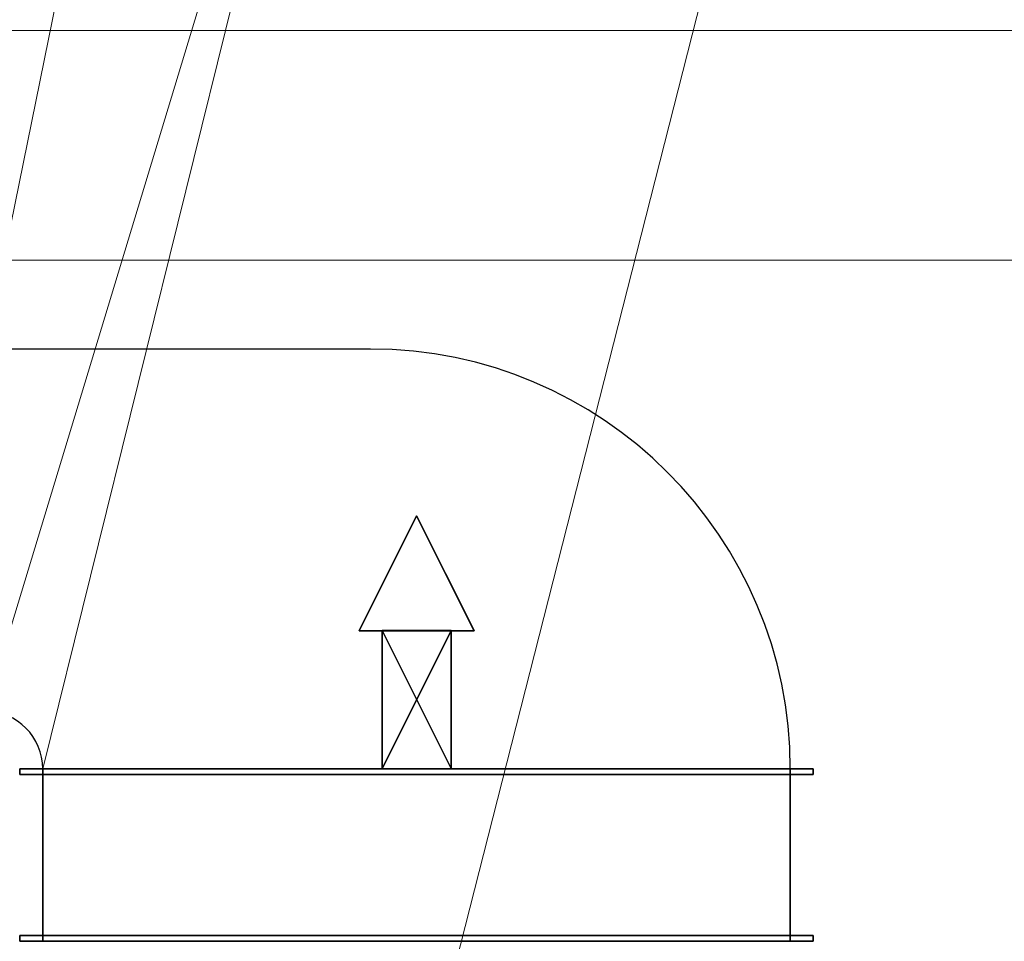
# Model space of a CAD drawing. Header units: millimetres. Extents: x 918337 to 1269480, y -257156 to -67477.
# Tile 35 of 114: x 1016766 to 1017622, y -131433 to -130632. Entities that reach past the tile are written whole.
import ezdxf

# ---------------------------------------------------------------- set-up
doc = ezdxf.new("R2010")
doc.units = ezdxf.units.MM
doc.layers.get('0').update_dxf_attribs({"color": 8, "lineweight": 9})
doc.layers.add('1VZT - LEGENDY', color=7, linetype='Continuous', lineweight=13)
doc.layers.add('1VZT-POTRUBI', color=4, linetype='Continuous', lineweight=30)
for name, color, linetype in [('MAT_174_BYOLXP003919182844', 174, 'Continuous'), ('MAT_253_BYOLXP003919182844', 253, 'Continuous'), ('MAT_42_BYOLXP003919182844', 42, 'Continuous')]:
    doc.layers.add(name, color=color, linetype=linetype)

# ---------------------------------------------------------------- blocks, each defined once
blk = doc.blocks.new('1006_0_BYOLXP003919182844')
at = {"layer": 'MAT_42_BYOLXP003919182844'}
blk.add_3dface([(949.9009, 3225.2249, -540.0017), (799.9009, 3225.2249, -540.0017), (799.9009, 3225.2249, -220.0017), (949.9009, 3225.2249, -220.0017)], dxfattribs=at)
blk = doc.blocks.new('1005_1_BYOLXP003919182844')
at = {"layer": 'MAT_42_BYOLXP003919182844'}
blk.add_3dface([(799.9009, 2575.2249, -540.0017), (949.9009, 2575.2249, -540.0016), (949.9009, 2575.2249, -220.0017), (799.9009, 2575.2249, -220.0017)], dxfattribs=at)
blk = doc.blocks.new('1003_2_BYOLXP003919182844')
at = {"layer": 'MAT_42_BYOLXP003919182844'}
blk.add_3dface([(799.9009, 2575.2249, -220.0017), (949.9009, 2575.2249, -220.0017), (949.9009, 3225.2249, -220.0017), (799.9009, 3225.2249, -220.0017)], dxfattribs=at)
blk = doc.blocks.new('1004_3_BYOLXP003919182844')
at = {"layer": 'MAT_42_BYOLXP003919182844'}
blk.add_3dface([(799.9009, 2575.2249, -540.0017), (799.9009, 3225.2249, -540.0017), (949.9009, 3225.2249, -540.0017), (949.9009, 2575.2249, -540.0016)], dxfattribs=at)
blk = doc.blocks.new('1261_4_BYOLXP003919182844')
at = {"layer": 'MAT_253_BYOLXP003919182844'}
for points in [[(944.9009, 2555.2249, -560.0016), (944.9009, 3245.2249, -560.0017), (949.9009, 3245.2249, -560.0017), (949.9009, 2555.2249, -560.0016)], [(944.9009, 2555.2249, -540.0016), (949.9009, 2555.2249, -540.0016), (949.9009, 3245.2249, -540.0017), (944.9009, 3245.2249, -540.0017)], [(949.9009, 3245.2249, -560.0017), (944.9009, 3245.2249, -560.0017), (944.9009, 3245.2249, -540.0017), (949.9009, 3245.2249, -540.0017)], [(944.9009, 3245.2249, -560.0017), (944.9009, 2555.2249, -560.0016), (944.9009, 2555.2249, -540.0016), (944.9009, 3245.2249, -540.0017)], [(944.9009, 2555.2249, -220.0017), (944.9009, 3245.2249, -220.0017), (949.9009, 3245.2249, -220.0017), (949.9009, 2555.2249, -220.0017)], [(944.9009, 2555.2249, -200.0017), (949.9009, 2555.2249, -200.0017), (949.9009, 3245.2249, -200.0017), (944.9009, 3245.2249, -200.0017)], [(949.9009, 3245.2249, -220.0017), (944.9009, 3245.2249, -220.0017), (944.9009, 3245.2249, -200.0017), (949.9009, 3245.2249, -200.0017)], [(944.9009, 3245.2249, -220.0017), (944.9009, 2555.2249, -220.0017), (944.9009, 2555.2249, -200.0017), (944.9009, 3245.2249, -200.0017)], [(944.9009, 3245.2249, -540.0017), (944.9009, 3225.2249, -540.0017), (944.9009, 3225.2249, -220.0017), (944.9009, 3245.2249, -220.0017)], [(949.9009, 3245.2249, -540.0017), (944.9009, 3245.2249, -540.0017), (944.9009, 3245.2249, -220.0017), (949.9009, 3245.2249, -220.0017)], [(949.9009, 2555.2249, -560.0016), (949.9009, 3245.2249, -560.0017), (949.9009, 3245.2249, -540.0017), (949.9009, 2555.2249, -540.0016)], [(949.9009, 2555.2249, -220.0017), (949.9009, 3245.2249, -220.0017), (949.9009, 3245.2249, -200.0017), (949.9009, 2555.2249, -200.0017)], [(949.9009, 3225.2249, -540.0017), (949.9009, 3245.2249, -540.0017), (949.9009, 3245.2249, -220.0017), (949.9009, 3225.2249, -220.0017)], [(944.9009, 3225.2249, -540.0017), (949.9009, 3225.2249, -540.0017), (949.9009, 3225.2249, -220.0017), (944.9009, 3225.2249, -220.0017)], [(944.9009, 2575.2249, -540.0016), (944.9009, 2555.2249, -540.0016), (944.9009, 2555.2249, -220.0017), (944.9009, 2575.2249, -220.0017)], [(949.9009, 2575.2249, -540.0016), (944.9009, 2575.2249, -540.0016), (944.9009, 2575.2249, -220.0017), (949.9009, 2575.2249, -220.0017)], [(949.9009, 2555.2249, -540.0016), (949.9009, 2575.2249, -540.0016), (949.9009, 2575.2249, -220.0017), (949.9009, 2555.2249, -220.0017)], [(944.9009, 2555.2249, -560.0016), (949.9009, 2555.2249, -560.0016), (949.9009, 2555.2249, -540.0016), (944.9009, 2555.2249, -540.0016)], [(944.9009, 2555.2249, -220.0017), (949.9009, 2555.2249, -220.0017), (949.9009, 2555.2249, -200.0017), (944.9009, 2555.2249, -200.0017)], [(944.9009, 2555.2249, -540.0016), (949.9009, 2555.2249, -540.0016), (949.9009, 2555.2249, -220.0017), (944.9009, 2555.2249, -220.0017)]]:
    blk.add_3dface(points, dxfattribs=at)
blk = doc.blocks.new('1273_5_BYOLXP003919182844')
at = {"layer": 'MAT_253_BYOLXP003919182844'}
for points in [[(799.9009, 2555.2249, -560.0017), (799.9009, 3245.2249, -560.0017), (804.9009, 3245.2249, -560.0017), (804.9009, 2555.2249, -560.0017)], [(799.9009, 2555.2249, -540.0017), (804.9009, 2555.2249, -540.0017), (804.9009, 3245.2249, -540.0017), (799.9009, 3245.2249, -540.0017)], [(804.9009, 3245.2249, -560.0017), (799.9009, 3245.2249, -560.0017), (799.9009, 3245.2249, -540.0017), (804.9009, 3245.2249, -540.0017)], [(799.9009, 3245.2249, -560.0017), (799.9009, 2555.2249, -560.0017), (799.9009, 2555.2249, -540.0017), (799.9009, 3245.2249, -540.0017)], [(799.9009, 2555.2249, -220.0017), (799.9009, 3245.2249, -220.0017), (804.9009, 3245.2249, -220.0017), (804.9009, 2555.2249, -220.0017)], [(799.9009, 2555.2249, -200.0017), (804.9009, 2555.2249, -200.0017), (804.9009, 3245.2249, -200.0017), (799.9009, 3245.2249, -200.0017)], [(804.9009, 3245.2249, -220.0017), (799.9009, 3245.2249, -220.0017), (799.9009, 3245.2249, -200.0017), (804.9009, 3245.2249, -200.0017)], [(799.9009, 3245.2249, -220.0017), (799.9009, 2555.2249, -220.0017), (799.9009, 2555.2249, -200.0017), (799.9009, 3245.2249, -200.0017)], [(799.9009, 3245.2249, -540.0017), (799.9009, 3225.2249, -540.0017), (799.9009, 3225.2249, -220.0017), (799.9009, 3245.2249, -220.0017)], [(804.9009, 3245.2249, -540.0017), (799.9009, 3245.2249, -540.0017), (799.9009, 3245.2249, -220.0017), (804.9009, 3245.2249, -220.0017)], [(804.9009, 2555.2249, -560.0017), (804.9009, 3245.2249, -560.0017), (804.9009, 3245.2249, -540.0017), (804.9009, 2555.2249, -540.0017)], [(804.9009, 2555.2249, -220.0017), (804.9009, 3245.2249, -220.0017), (804.9009, 3245.2249, -200.0017), (804.9009, 2555.2249, -200.0017)], [(804.9009, 3225.2249, -540.0017), (804.9009, 3245.2249, -540.0017), (804.9009, 3245.2249, -220.0017), (804.9009, 3225.2249, -220.0017)], [(799.9009, 3225.2249, -540.0017), (804.9009, 3225.2249, -540.0017), (804.9009, 3225.2249, -220.0017), (799.9009, 3225.2249, -220.0017)], [(799.9009, 2575.2249, -540.0017), (799.9009, 2555.2249, -540.0017), (799.9009, 2555.2249, -220.0017), (799.9009, 2575.2249, -220.0017)], [(804.9009, 2575.2249, -540.0017), (799.9009, 2575.2249, -540.0017), (799.9009, 2575.2249, -220.0017), (804.9009, 2575.2249, -220.0017)], [(804.9009, 2555.2249, -540.0017), (804.9009, 2575.2249, -540.0017), (804.9009, 2575.2249, -220.0017), (804.9009, 2555.2249, -220.0017)], [(799.9009, 2555.2249, -560.0017), (804.9009, 2555.2249, -560.0017), (804.9009, 2555.2249, -540.0017), (799.9009, 2555.2249, -540.0017)], [(799.9009, 2555.2249, -220.0017), (804.9009, 2555.2249, -220.0017), (804.9009, 2555.2249, -200.0017), (799.9009, 2555.2249, -200.0017)], [(799.9009, 2555.2249, -540.0017), (804.9009, 2555.2249, -540.0017), (804.9009, 2555.2249, -220.0017), (799.9009, 2555.2249, -220.0017)]]:
    blk.add_3dface(points, dxfattribs=at)
blk = doc.blocks.new('1267_7_BYOLXP003919182844')
at = {"layer": 'MAT_174_BYOLXP003919182844'}
for points in [[(579.8008, 2900.2249, -380.0017), (679.8236, 2850.2363, -329.9903), (679.8008, 2950.2363, -330.0131), (579.8008, 2900.2249, -380.0017)], [(579.8008, 2900.2249, -380.0017), (679.8008, 2950.2363, -330.0131), (679.778, 2950.2134, -430.0131), (579.8008, 2900.2249, -380.0017)], [(579.8008, 2900.2249, -380.0017), (679.778, 2950.2134, -430.0131), (679.8008, 2850.2134, -429.9903), (579.8008, 2900.2249, -380.0017)], [(679.8008, 2950.2363, -330.0131), (679.8008, 2900.2249, -380.0017), (679.778, 2950.2134, -430.0131), (679.8008, 2950.2363, -330.0131)], [(679.778, 2950.2134, -430.0131), (679.8008, 2900.2249, -380.0017), (679.8008, 2850.2134, -429.9903), (679.778, 2950.2134, -430.0131)], [(679.8236, 2850.2363, -329.9903), (679.8008, 2900.2249, -380.0017), (679.8008, 2950.2363, -330.0131), (679.8236, 2850.2363, -329.9903)], [(799.8008, 2930.2317, -350.0085), (799.7871, 2930.218, -410.0085), (679.7501, 2930.218, -410.0085), (799.8008, 2930.2317, -350.0085)], [(679.7501, 2930.218, -410.0085), (679.7637, 2930.2317, -350.0085), (799.8008, 2930.2317, -350.0085), (679.7501, 2930.218, -410.0085)], [(679.7637, 2870.218, -409.9949), (679.7501, 2930.218, -410.0085), (799.7871, 2930.218, -410.0085), (679.7637, 2870.218, -409.9949)], [(799.8145, 2870.2317, -349.9949), (799.8008, 2930.2317, -350.0085), (679.7637, 2930.2317, -350.0085), (799.8145, 2870.2317, -349.9949)], [(679.7637, 2930.2317, -350.0085), (679.7774, 2870.2317, -349.9949), (799.8145, 2870.2317, -349.9949), (679.7637, 2930.2317, -350.0085)], [(799.7871, 2930.218, -410.0085), (799.8008, 2870.218, -409.9949), (679.7637, 2870.218, -409.9949), (799.7871, 2930.218, -410.0085)], [(579.8008, 2900.2249, -380.0017), (679.8008, 2850.2134, -429.9903), (679.8236, 2850.2363, -329.9903), (579.8008, 2900.2249, -380.0017)], [(679.8008, 2850.2134, -429.9903), (679.8008, 2900.2249, -380.0017), (679.8236, 2850.2363, -329.9903), (679.8008, 2850.2134, -429.9903)], [(679.7774, 2870.2317, -349.9949), (679.7637, 2870.218, -409.9949), (799.8008, 2870.218, -409.9949), (679.7774, 2870.2317, -349.9949)], [(799.8008, 2870.218, -409.9949), (799.8145, 2870.2317, -349.9949), (679.7774, 2870.2317, -349.9949), (799.8008, 2870.218, -409.9949)]]:
    blk.add_3dface(points, dxfattribs=at)
blk = doc.blocks.new('1009_8_BYOLXP003919182844')
at = {"layer": 'MAT_174_BYOLXP003919182844'}
for points in [[(799.7871, 2930.218, -410.0085), (799.8008, 2930.2317, -350.0085), (799.8145, 2870.2317, -349.9949), (799.7871, 2930.218, -410.0085)], [(799.8145, 2870.2317, -349.9949), (799.8008, 2870.218, -409.9949), (799.7871, 2930.218, -410.0085), (799.8145, 2870.2317, -349.9949)]]:
    blk.add_3dface(points, dxfattribs=at)
blk = doc.blocks.new('AXAXAXASA')
for name in ['1273_5_BYOLXP003919182844', '1261_4_BYOLXP003919182844', '1006_0_BYOLXP003919182844', '1003_2_BYOLXP003919182844', '1004_3_BYOLXP003919182844', '1267_7_BYOLXP003919182844', '1009_8_BYOLXP003919182844', '1005_1_BYOLXP003919182844']:
    blk.add_blockref(name, (0, 0))
blk = doc.blocks.new('EDWED')
at = {"color": 8}
for p, q in [((966327.1, -225550.1), (969235.81, -225550.1)), ((966527.1, -225750.1), (969235.81, -225750.1))]:
    blk.add_line(p, q, dxfattribs=at)

msp = doc.modelspace()

# ---------------------------------------------------------------- linework, layer by layer
at = {"layer": '1VZT - LEGENDY', "ltscale": 0.1}
for p, q in [((1017580.36, -129744.34), (1017111.25, -131585.63, -475)), ((1017076.73, -130109.26), (1016581.57, -131743.13, -225)), ((1017076.73, -130109.26), (1016786.25, -131283.03, -200)), ((1016810.57, -130553.12), (1016736.25, -130918.03, -200))]:
    msp.add_line(p, q, dxfattribs=at)
at = {"layer": '1VZT-POTRUBI', "color": 6, "ltscale": 0.1}
for p, q in [((1017071.25, -130918.03, -200), (1016736.25, -130918.03, -200)), ((1016786.25, -131283.03, -200), (1017436.25, -131283.03, -200))]:
    msp.add_line(p, q, dxfattribs=at)
for centre, radius in [((1017071.25, -131283.03, -200), 365), ((1016736.25, -131283.03, -200), 50)]:
    msp.add_arc(centre, radius, 0, 90, dxfattribs=at)

# ---------------------------------------------------------------- block references
msp.add_blockref('EDWED', (49287.2, 94909.31))
at = {"linetype": 'Continuous', "rotation": 270.0002007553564}
msp.add_blockref('AXAXAXASA', (1014211.03, -130483.14), dxfattribs=at)

doc.saveas('drawing.dxf')
